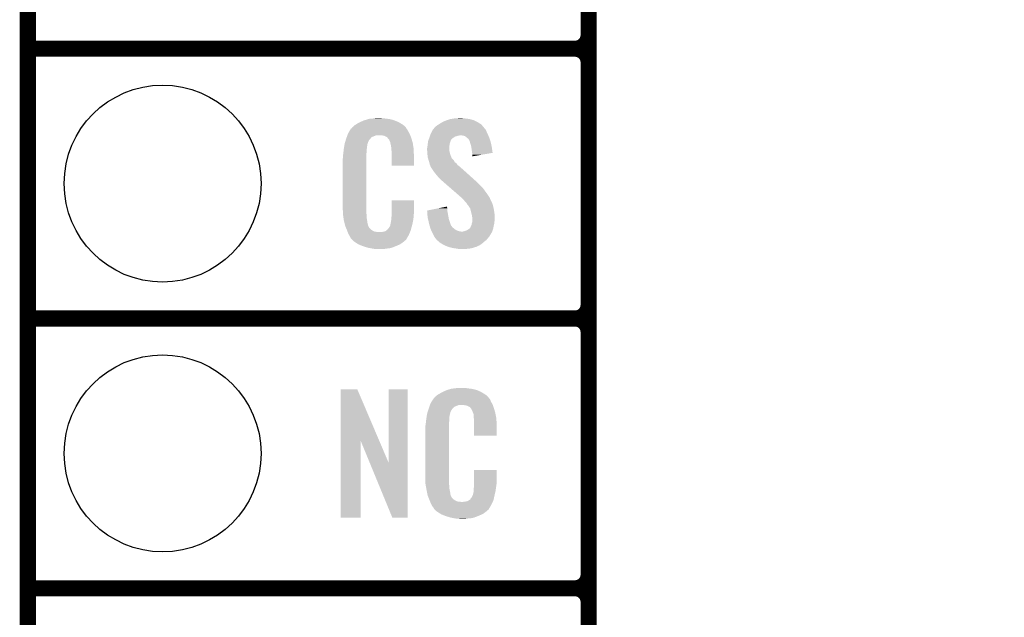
# Model space of a CAD drawing. Extents: x -1.3 to 24.2, y -3.9 to 39.2.
# Tile 5 of 26: x -1.3 to 7.9, y 8.6 to 14.2. Entities that reach past the tile are written whole.
import ezdxf

# ---------------------------------------------------------------- set-up
doc = ezdxf.new("R2010")
doc.units = 0
doc.layers.get('0').update_dxf_attribs({"linetype": 'CONTINUOUS'})
for name, color, linetype in [('ECC608_TRUST_CLICK_V100_GKO', 5, 'CONTINUOUS'), ('ECC608_TRUST_CLICK_V100_GTO', 14, 'CONTINUOUS'), ('ECC608_TRUST_CLICK_V100_GTS', 12, 'CONTINUOUS')]:
    doc.layers.add(name, color=color, linetype=linetype)

# ---------------------------------------------------------------- blocks, each defined once
blk = doc.blocks.new('ROUND_35')
blk.add_circle((0, 0), 0.9271)

msp = doc.modelspace()

# ---------------------------------------------------------------- linework, layer by layer
at = {"layer": 'ECC608_TRUST_CLICK_V100_GKO', "const_width": 0.1524}
msp.add_lwpolyline([(-1.27, -3.81), (-1.27, 36.83)], dxfattribs=at)
at = {"layer": 'ECC608_TRUST_CLICK_V100_GTO', "const_width": 0.1524}
for points in [[(4.0132, -0.5588), (4.0132, 18.3388)], [(4.0132, 14.097), (4.0132, 16.383)], [(-1.27, 13.97), (3.8862, 13.97)], [(-1.27, 13.97), (3.8862, 13.97)], [(4.0132, 11.557), (4.0132, 13.843)], [(-1.27, 11.43), (3.8862, 11.43)], [(-1.27, 11.43), (3.8862, 11.43)], [(4.0132, 9.017), (4.0132, 11.303)], [(-1.27, 8.89), (3.8862, 8.89)], [(-1.27, 8.89), (3.8862, 8.89)], [(4.0132, 6.477), (4.0132, 8.763)]]:
    msp.add_lwpolyline(points, dxfattribs=at)
at = {"layer": 'ECC608_TRUST_CLICK_V100_GTO'}
for points, const_width in [([(7.49554, 17.24914, 0.1968855), (11.30642, 11.314416)], 0.2032), ([(3.8862, 13.97, 0.4142136), (4.0132, 14.097)], 0.1524), ([(4.0132, 13.843, 0.4142136), (3.8862, 13.97)], 0.1524), ([(4.0132, 13.843, 0.4142136), (3.8862, 13.97)], 0.1524), ([(3.8862, 11.43, 0.4142136), (4.0132, 11.557)], 0.1524), ([(4.0132, 11.303, 0.4142136), (3.8862, 11.43)], 0.1524), ([(4.0132, 11.303, 0.4142136), (3.8862, 11.43)], 0.1524), ([(3.8862, 8.89, 0.4142136), (4.0132, 9.017)], 0.1524), ([(4.0132, 8.763, 0.4142136), (3.8862, 8.89)], 0.1524), ([(4.0132, 8.763, 0.4142136), (3.8862, 8.89)], 0.1524)]:
    msp.add_lwpolyline(points, format="xyb", dxfattribs=dict(at, const_width=const_width))
for points in [[(1.820458, 13.256262), (1.836422, 13.26642), (2.2606, 13.256262), (2.24367, 13.26642)], [(1.836422, 13.26642), (1.86182, 13.27912), (2.24367, 13.26642), (2.2225, 13.27912)], [(1.86182, 13.27912), (1.87198, 13.2842), (2.2225, 13.27912), (2.210164, 13.2842)], [(1.87198, 13.2842), (1.89484, 13.294362), (2.210164, 13.2842), (2.185486, 13.294362)], [(1.89484, 13.294362), (1.9033, 13.2969), (2.185486, 13.294362), (2.179322, 13.2969)], [(1.9033, 13.2969), (1.937172, 13.30706), (2.179322, 13.2969), (2.141222, 13.30706)], [(1.937172, 13.30706), (1.945642, 13.3096), (2.141222, 13.30706), (2.120902, 13.3096)], [(1.945642, 13.3096), (1.97612, 13.31214), (2.120902, 13.3096), (2.10058, 13.31214)], [(1.97612, 13.31214), (1.99136, 13.31468), (2.10058, 13.31214), (2.085342, 13.31468)], [(1.99136, 13.31468), (2.006602, 13.31722), (2.070102, 13.31468), (2.057402, 13.31722)], [(2.61112, 13.26388), (2.636522, 13.27912), (2.991484, 13.26388), (2.966718, 13.27912)], [(2.636522, 13.27912), (2.669542, 13.294362), (2.966718, 13.27912), (2.936236, 13.294362)], [(2.669542, 13.294362), (2.677664, 13.2969), (2.936236, 13.294362), (2.93116, 13.2969)], [(2.677664, 13.2969), (2.71018, 13.30706), (2.93116, 13.2969), (2.895602, 13.30706)], [(2.71018, 13.30706), (2.74066, 13.31214), (2.895602, 13.30706), (2.86004, 13.31214)], [(2.74066, 13.31214), (2.755902, 13.31468), (2.86004, 13.31214), (2.834638, 13.31468)], [(2.755902, 13.31468), (2.8067, 13.31722), (2.834638, 13.31468), (2.821942, 13.31722)], [(1.742838, 13.159738), (1.74752, 13.172442), (2.33172, 13.159738), (2.324792, 13.172442)], [(1.74752, 13.172442), (1.756484, 13.18768), (2.324792, 13.172442), (2.31648, 13.18768)], [(1.756484, 13.18768), (1.769934, 13.21054), (2.31648, 13.18768), (2.303782, 13.21054)], [(1.769934, 13.21054), (1.772926, 13.215622), (2.303782, 13.21054), (2.299972, 13.215622)], [(1.772926, 13.215622), (1.778002, 13.218164), (2.299972, 13.215622), (2.298064, 13.218164)], [(1.778002, 13.218164), (1.78003, 13.2207), (2.298064, 13.218164), (2.296162, 13.2207)], [(1.78003, 13.2207), (1.78409, 13.225776), (2.296162, 13.2207), (2.293622, 13.225776)], [(1.78409, 13.225776), (1.78816, 13.230862), (2.293622, 13.225776), (2.289264, 13.230862)], [(1.78816, 13.230862), (1.802674, 13.24356), (2.289264, 13.230862), (2.278382, 13.24356)], [(1.802674, 13.24356), (1.808482, 13.24864), (2.278382, 13.24356), (2.271272, 13.24864)], [(1.808482, 13.24864), (1.820458, 13.256262), (2.271272, 13.24864), (2.2606, 13.256262)], [(2.524578, 13.16482), (2.5273, 13.172442), (3.06324, 13.16482), (3.059776, 13.172442)], [(2.5273, 13.172442), (2.538136, 13.19276), (3.059776, 13.172442), (3.05054, 13.19276)], [(2.538136, 13.19276), (2.547622, 13.21054), (3.05054, 13.19276), (3.04165, 13.21054)], [(2.547622, 13.21054), (2.549946, 13.213076), (3.04165, 13.21054), (3.040382, 13.213076)], [(2.549946, 13.213076), (2.559262, 13.22324), (3.040382, 13.213076), (3.030222, 13.22324)], [(2.559262, 13.22324), (2.563916, 13.228316), (3.030222, 13.22324), (3.027682, 13.228316)], [(2.563916, 13.228316), (2.575564, 13.241022), (3.027682, 13.228316), (3.016036, 13.241022)], [(2.575564, 13.241022), (2.58064, 13.243562), (3.016036, 13.241022), (3.013708, 13.243562)], [(2.58064, 13.243562), (2.5908, 13.25118), (3.013708, 13.243562), (3.006726, 13.25118)], [(2.5908, 13.25118), (2.602988, 13.258798), (3.006726, 13.25118), (2.999742, 13.258798)], [(2.602988, 13.258798), (2.61112, 13.26388), (2.999742, 13.258798), (2.991484, 13.26388)], [(1.7145, 13.073382), (1.719832, 13.091158), (1.93063, 13.073382), (1.935478, 13.091158)], [(1.719832, 13.091158), (1.726688, 13.114018), (1.935478, 13.091158), (1.948178, 13.114018)], [(1.726688, 13.114018), (1.729738, 13.12418), (1.948178, 13.114018), (1.958338, 13.12418)], [(1.729738, 13.12418), (1.731608, 13.129256), (1.958338, 13.12418), (1.960878, 13.129256)], [(1.731608, 13.129256), (1.735352, 13.139418), (1.960878, 13.129256), (1.97358, 13.139418)], [(1.735352, 13.139418), (1.740966, 13.154658), (1.97358, 13.139418), (2.011676, 13.154658)], [(1.740966, 13.154658), (1.740968, 13.15466), (2.011676, 13.154658), (2.059938, 13.15466)], [(1.740968, 13.15466), (1.742838, 13.159738), (2.333534, 13.15466), (2.33172, 13.159738)], [(2.07772, 13.15212), (2.059938, 13.15466), (2.334442, 13.15212), (2.333534, 13.15466)], [(2.090418, 13.14958), (2.07772, 13.15212), (2.335348, 13.14958), (2.334442, 13.15212)], [(2.115814, 13.136882), (2.090418, 13.14958), (2.339884, 13.136882), (2.335348, 13.14958)], [(2.118358, 13.131804), (2.115814, 13.136882), (2.341696, 13.131804), (2.339884, 13.136882)], [(2.124894, 13.12418), (2.118358, 13.131804), (2.344418, 13.12418), (2.341696, 13.131804)], [(2.133598, 13.114022), (2.124894, 13.12418), (2.347406, 13.114022), (2.344418, 13.12418)], [(2.143758, 13.091162), (2.133598, 13.114022), (2.354132, 13.091162), (2.347406, 13.114022)], [(2.145794, 13.080998), (2.143758, 13.091162), (2.35712, 13.080998), (2.354132, 13.091162)], [(2.1463, 13.078462), (2.145794, 13.080998), (2.357502, 13.078462), (2.35712, 13.080998)], [(2.148838, 13.073384), (2.1463, 13.078462), (2.358264, 13.073384), (2.357502, 13.078462)], [(2.497992, 13.07592), (2.500338, 13.091162), (2.7051, 13.07592), (2.71018, 13.091162)], [(2.500338, 13.091162), (2.5019, 13.101318), (2.71018, 13.091162), (2.712718, 13.101318)], [(2.5019, 13.101318), (2.501902, 13.101322), (2.712718, 13.101318), (2.71272, 13.101322)], [(2.501902, 13.101322), (2.505528, 13.111478), (2.71272, 13.101322), (2.7178, 13.111478)], [(2.505528, 13.111478), (2.508248, 13.119096), (2.7178, 13.111478), (2.72288, 13.119096)], [(2.508248, 13.119096), (2.509154, 13.121634), (2.72288, 13.119096), (2.727946, 13.121634)], [(2.509154, 13.121634), (2.51006, 13.124168), (2.727946, 13.121634), (2.72796, 13.124168)], [(2.51006, 13.124168), (2.512784, 13.131798), (2.72796, 13.124168), (2.740658, 13.131798)], [(2.512784, 13.131798), (2.516412, 13.141958), (2.740658, 13.131798), (2.753358, 13.141958)], [(2.516412, 13.141958), (2.519134, 13.14958), (2.753358, 13.141958), (2.77876, 13.14958)], [(2.519134, 13.14958), (2.520042, 13.15212), (2.77876, 13.14958), (2.79146, 13.15212)], [(2.520042, 13.15212), (2.520948, 13.15466), (2.79146, 13.15212), (2.801618, 13.15466)], [(2.520948, 13.15466), (2.524578, 13.16482), (3.067596, 13.15466), (3.06324, 13.16482)], [(2.829558, 13.15212), (2.806698, 13.15466), (3.068684, 13.15212), (3.067596, 13.15466)], [(2.84734, 13.147042), (2.829558, 13.15212), (3.07086, 13.147042), (3.068684, 13.15212)], [(2.86258, 13.13688), (2.84734, 13.147042), (3.075216, 13.13688), (3.07086, 13.147042)], [(2.870202, 13.12926), (2.86258, 13.13688), (3.07848, 13.12926), (3.075216, 13.13688)], [(2.87274, 13.126722), (2.870202, 13.12926), (3.079326, 13.126722), (3.07848, 13.12926)], [(2.882896, 13.1191), (2.87274, 13.126722), (3.081868, 13.1191), (3.079326, 13.126722)], [(2.887978, 13.108944), (2.882896, 13.1191), (3.085252, 13.108944), (3.081868, 13.1191)], [(2.893054, 13.103866), (2.887978, 13.108944), (3.086946, 13.103866), (3.085252, 13.108944)], [(2.89306, 13.101322), (2.893054, 13.103866), (3.087794, 13.101322), (3.086946, 13.103866)], [(2.895602, 13.091158), (2.89306, 13.101322), (3.09118, 13.091158), (3.087794, 13.101322)], [(2.898142, 13.081), (2.895602, 13.091158), (3.09332, 13.081), (3.09118, 13.091158)], [(2.905758, 13.058142), (2.898142, 13.081), (3.098132, 13.058142), (3.09332, 13.081)], [(1.702082, 12.981938), (1.70434, 13.00226), (1.92024, 12.981938), (1.92278, 13.00226)], [(1.70434, 13.00226), (1.706596, 13.022578), (1.92278, 13.00226), (1.92278, 13.022578)], [(1.706596, 13.022578), (1.70688, 13.02512), (1.92278, 13.022578), (1.923288, 13.02512)], [(1.70688, 13.02512), (1.708482, 13.035278), (1.923288, 13.02512), (1.92532, 13.035278)], [(1.708482, 13.035278), (1.710488, 13.047978), (1.92532, 13.035278), (1.92532, 13.047978)], [(1.710488, 13.047978), (1.712092, 13.058138), (1.92532, 13.047978), (1.92786, 13.058138)], [(1.712092, 13.058138), (1.712894, 13.063218), (1.92786, 13.058138), (1.92786, 13.063218)], [(1.712894, 13.063218), (1.7145, 13.073382), (1.92786, 13.063218), (1.93063, 13.073382)], [(2.14884, 13.070842), (2.148838, 13.073384), (2.358644, 13.070842), (2.358264, 13.073384)], [(2.15138, 13.058138), (2.14884, 13.070842), (2.36055, 13.058138), (2.358644, 13.070842)], [(2.15392, 13.04036), (2.15138, 13.058138), (2.363216, 13.04036), (2.36055, 13.058138)], [(2.154702, 13.030198), (2.15392, 13.04036), (2.36474, 13.030198), (2.363216, 13.04036)], [(2.15646, 13.00734), (2.154702, 13.030198), (2.365694, 13.00734), (2.36474, 13.030198)], [(2.15646, 12.96924), (2.15646, 13.00734), (2.36728, 12.96924), (2.365694, 13.00734)], [(2.49174, 13.032742), (2.493644, 13.040358), (2.70002, 13.032742), (2.70002, 13.040358)], [(2.49174, 13.030198), (2.49174, 13.032742), (2.70002, 13.030198), (2.70002, 13.032742)], [(2.49174, 13.020038), (2.49174, 13.030198), (2.70256, 13.020038), (2.70002, 13.030198)], [(2.49283, 13.004798), (2.49174, 13.020038), (2.70256, 13.004798), (2.70256, 13.020038)], [(2.49428, 12.98448), (2.49283, 13.004798), (2.707642, 12.98448), (2.70256, 13.004798)], [(2.493644, 13.040358), (2.49428, 13.042902), (2.70002, 13.040358), (2.700336, 13.042902)], [(2.49428, 13.042902), (2.496056, 13.06068), (2.700336, 13.042902), (2.70256, 13.06068)], [(2.496056, 13.06068), (2.49682, 13.0683), (2.70256, 13.06068), (2.70383, 13.0683)], [(2.49682, 13.0683), (2.497992, 13.07592), (2.70383, 13.0683), (2.7051, 13.07592)], [(2.908166, 13.0429), (2.905758, 13.058142), (3.10134, 13.0429), (3.098132, 13.058142)], [(2.91338, 13.00988), (2.908166, 13.0429), (3.106046, 13.00988), (3.10134, 13.0429)], [(2.91592, 12.98956), (2.91338, 13.00988), (3.10894, 12.98956), (3.106046, 13.00988)], [(2.915922, 12.989556), (2.91592, 12.98956), (3.10894, 12.989556), (3.10894, 12.98956)], [(2.91846, 12.97178), (2.915922, 12.989556), (3.006302, 12.97178), (3.10894, 12.989556)], [(1.69672, 12.931142), (1.69926, 12.943842), (1.92024, 12.931142), (1.92024, 12.943842)], [(1.69672, 12.48156), (1.69672, 12.931142), (1.92024, 12.48156), (1.92024, 12.931142)], [(1.69926, 12.96162), (1.7018, 12.9794), (1.92024, 12.96162), (1.92024, 12.9794)], [(1.69926, 12.943842), (1.69926, 12.96162), (1.92024, 12.943842), (1.92024, 12.96162)], [(1.7018, 12.9794), (1.702082, 12.981938), (1.92024, 12.9794), (1.92024, 12.981938)], [(2.15646, 12.867662), (2.15646, 12.96924), (2.367258, 12.867662), (2.36728, 12.96924)], [(2.495062, 12.974318), (2.49428, 12.98448), (2.710182, 12.974318), (2.707642, 12.98448)], [(2.49682, 12.951462), (2.495062, 12.974318), (2.718976, 12.951462), (2.710182, 12.974318)], [(2.499592, 12.9413), (2.49682, 12.951462), (2.722884, 12.9413), (2.718976, 12.951462)], [(2.500286, 12.938756), (2.499592, 12.9413), (2.725422, 12.938756), (2.722884, 12.9413)], [(2.501672, 12.93368), (2.500286, 12.938756), (2.727962, 12.93368), (2.725422, 12.938756)], [(2.504442, 12.92352), (2.501672, 12.93368), (2.73812, 12.92352), (2.727962, 12.93368)], [(2.506138, 12.918436), (2.504442, 12.92352), (2.743202, 12.918436), (2.73812, 12.92352)], [(2.511214, 12.9032), (2.506138, 12.918436), (2.750824, 12.9032), (2.743202, 12.918436)], [(2.51206, 12.900658), (2.511214, 12.9032), (2.754636, 12.900658), (2.750824, 12.9032)], [(2.513966, 12.893038), (2.51206, 12.900658), (2.766062, 12.893038), (2.754636, 12.900658)], [(2.51714, 12.880342), (2.513966, 12.893038), (2.775132, 12.880342), (2.766062, 12.893038)], [(2.91846, 12.956566), (2.91846, 12.97178), (2.91846, 12.956566), (3.006302, 12.97178)], [(2.367258, 12.86764), (2.15646, 12.867662), (2.367258, 12.86764), (2.367258, 12.867662)], [(2.519174, 12.875258), (2.51714, 12.880342), (2.778762, 12.875258), (2.775132, 12.880342)], [(2.522218, 12.867642), (2.519174, 12.875258), (2.788918, 12.867642), (2.778762, 12.875258)], [(2.524126, 12.86002), (2.522218, 12.867642), (2.79908, 12.86002), (2.788918, 12.867642)], [(2.524758, 12.857486), (2.524126, 12.86002), (2.801902, 12.857486), (2.79908, 12.86002)], [(2.527298, 12.854942), (2.524758, 12.857486), (2.804734, 12.854942), (2.801902, 12.857486)], [(2.55778, 12.80922), (2.527298, 12.854942), (2.855632, 12.80922), (2.804734, 12.854942)], [(2.5781, 12.78382), (2.55778, 12.80922), (2.883908, 12.78382), (2.855632, 12.80922)], [(2.59334, 12.76604), (2.5781, 12.78382), (2.903702, 12.76604), (2.883908, 12.78382)], [(2.63398, 12.725398), (2.59334, 12.76604), (2.948944, 12.725398), (2.903702, 12.76604)], [(2.636914, 12.722856), (2.63398, 12.725398), (2.95402, 12.722856), (2.948944, 12.725398)], [(2.648632, 12.7127), (2.636914, 12.722856), (2.961642, 12.7127), (2.95402, 12.722856)], [(2.666218, 12.69746), (2.648632, 12.7127), (2.97688, 12.69746), (2.961642, 12.7127)], [(2.686734, 12.67968), (2.666218, 12.69746), (2.9972, 12.67968), (2.97688, 12.69746)], [(2.716042, 12.65428), (2.686734, 12.67968), (3.02006, 12.65428), (2.9972, 12.67968)], [(2.78052, 12.5984), (2.716042, 12.65428), (3.0607, 12.5984), (3.02006, 12.65428)], [(2.156464, 12.418058), (2.15648, 12.542498), (2.36728, 12.418058), (2.36728, 12.542498)], [(2.15648, 12.542498), (2.156482, 12.54252), (2.36728, 12.542498), (2.156482, 12.54252)], [(2.78638, 12.59332), (2.78052, 12.5984), (3.064088, 12.59332), (3.0607, 12.5984)], [(2.814958, 12.567918), (2.78638, 12.59332), (3.08102, 12.567918), (3.064088, 12.59332)], [(2.820674, 12.562838), (2.814958, 12.567918), (3.08356, 12.562838), (3.08102, 12.567918)], [(2.829244, 12.55522), (2.820674, 12.562838), (3.0861, 12.55522), (3.08356, 12.562838)], [(2.8321, 12.55268), (2.829244, 12.55522), (3.087372, 12.55268), (3.0861, 12.55522)], [(2.84734, 12.532362), (2.8321, 12.55268), (3.09753, 12.532362), (3.087372, 12.55268)], [(2.862578, 12.51712), (2.84734, 12.532362), (3.105152, 12.51712), (3.09753, 12.532362)], [(1.699072, 12.41806), (1.69672, 12.48156), (1.92024, 12.41806), (1.92024, 12.48156)], [(2.49176, 12.446004), (2.592044, 12.466318), (2.68224, 12.446004), (2.68224, 12.466318)], [(2.491964, 12.443458), (2.49176, 12.446004), (2.68224, 12.443458), (2.68224, 12.446004)], [(2.493988, 12.41806), (2.491964, 12.443458), (2.68732, 12.41806), (2.68224, 12.443458)], [(2.592044, 12.466318), (2.65474, 12.479018), (2.68224, 12.466318), (2.6797, 12.479018)], [(2.65474, 12.479018), (2.6797, 12.484074), (2.6797, 12.479018), (2.6797, 12.484074)], [(2.86385, 12.514578), (2.862578, 12.51712), (3.106422, 12.514578), (3.105152, 12.51712)], [(2.870198, 12.501886), (2.86385, 12.514578), (3.109884, 12.501886), (3.106422, 12.514578)], [(2.880356, 12.494262), (2.870198, 12.501886), (3.111962, 12.494262), (3.109884, 12.501886)], [(2.8829, 12.486644), (2.880356, 12.494262), (3.11404, 12.486644), (3.111962, 12.494262)], [(2.882904, 12.48664), (2.8829, 12.486644), (3.11404, 12.48664), (3.11404, 12.486644)], [(2.885438, 12.484102), (2.882904, 12.48664), (3.114626, 12.484102), (3.11404, 12.48664)], [(2.898138, 12.466324), (2.885438, 12.484102), (3.11873, 12.466324), (3.114626, 12.484102)], [(2.900962, 12.45362), (2.898138, 12.466324), (3.12166, 12.45362), (3.11873, 12.466324)], [(2.90322, 12.44346), (2.900962, 12.45362), (3.123016, 12.44346), (3.12166, 12.45362)], [(2.910206, 12.41552), (2.90322, 12.44346), (3.12674, 12.41552), (3.123016, 12.44346)], [(1.69926, 12.41298), (1.699072, 12.41806), (1.920966, 12.41298), (1.92024, 12.41806)], [(1.700918, 12.400278), (1.69926, 12.41298), (1.92278, 12.400278), (1.920966, 12.41298)], [(1.7039, 12.377418), (1.700918, 12.400278), (1.92278, 12.377418), (1.92278, 12.400278)], [(1.70688, 12.354562), (1.7039, 12.377418), (1.92639, 12.354562), (1.92278, 12.377418)], [(1.713232, 12.32916), (1.70688, 12.354562), (1.9304, 12.32916), (1.92639, 12.354562)], [(2.148842, 12.331704), (2.15138, 12.336784), (2.356074, 12.331704), (2.357268, 12.336784)], [(2.15138, 12.344402), (2.151888, 12.346942), (2.359062, 12.344402), (2.35966, 12.346942)], [(2.15138, 12.336784), (2.15138, 12.344402), (2.357268, 12.336784), (2.359062, 12.344402)], [(2.151888, 12.346942), (2.15392, 12.357102), (2.35966, 12.346942), (2.361014, 12.357102)], [(2.15392, 12.3698), (2.155824, 12.38504), (2.362706, 12.3698), (2.36474, 12.38504)], [(2.15392, 12.357102), (2.15392, 12.3698), (2.361014, 12.357102), (2.362706, 12.3698)], [(2.155824, 12.38504), (2.15646, 12.390122), (2.36474, 12.38504), (2.36474, 12.390122)], [(2.15646, 12.402818), (2.156464, 12.418058), (2.36474, 12.402818), (2.36728, 12.418058)], [(2.15646, 12.390122), (2.15646, 12.402818), (2.36474, 12.390122), (2.36474, 12.402818)], [(2.49682, 12.382502), (2.493988, 12.41806), (2.693788, 12.382502), (2.68732, 12.41806)], [(2.50144, 12.36218), (2.49682, 12.382502), (2.697482, 12.36218), (2.693788, 12.382502)], [(2.50779, 12.33424), (2.50144, 12.36218), (2.70764, 12.33424), (2.697482, 12.36218)], [(2.91338, 12.40282), (2.910206, 12.41552), (3.127534, 12.40282), (3.12674, 12.41552)], [(2.918038, 12.374882), (2.91338, 12.40282), (3.12928, 12.374882), (3.127534, 12.40282)], [(2.913382, 12.326622), (2.91846, 12.341864), (3.124516, 12.326622), (3.126422, 12.341864)], [(2.91846, 12.372342), (2.918038, 12.374882), (3.12928, 12.372342), (3.12928, 12.374882)], [(2.91846, 12.36218), (2.91846, 12.372342), (3.12928, 12.36218), (3.12928, 12.372342)], [(2.91846, 12.3444), (2.91846, 12.36218), (3.12674, 12.3444), (3.12928, 12.36218)], [(2.91846, 12.341864), (2.91846, 12.3444), (3.126422, 12.341864), (3.12674, 12.3444)], [(1.718946, 12.306298), (1.713232, 12.32916), (1.93548, 12.306298), (1.9304, 12.32916)], [(1.71958, 12.303762), (1.718946, 12.306298), (1.93675, 12.303762), (1.93548, 12.306298)], [(1.726902, 12.28598), (1.71958, 12.303762), (1.945642, 12.28598), (1.93675, 12.303762)], [(1.72795, 12.283436), (1.726902, 12.28598), (1.948182, 12.283436), (1.945642, 12.28598)], [(1.73004, 12.27836), (1.72795, 12.283436), (1.950724, 12.27836), (1.948182, 12.283436)], [(1.732132, 12.273278), (1.73004, 12.27836), (1.958342, 12.273278), (1.950724, 12.27836)], [(1.73527, 12.26566), (1.732132, 12.273278), (1.96596, 12.26566), (1.958342, 12.273278)], [(1.73736, 12.26058), (1.73527, 12.26566), (1.973582, 12.26058), (1.96596, 12.26566)], [(1.739314, 12.2555), (1.73736, 12.26058), (1.981202, 12.2555), (1.973582, 12.26058)], [(1.742246, 12.24788), (1.739314, 12.2555), (1.996444, 12.24788), (1.981202, 12.2555)], [(1.7442, 12.2428), (1.742246, 12.24788), (2.042162, 12.2428), (1.996444, 12.24788)], [(2.052322, 12.242802), (2.059944, 12.24534), (2.330526, 12.242802), (2.33157, 12.24534)], [(2.070102, 12.24534), (2.095502, 12.25042), (2.33157, 12.24534), (2.333662, 12.25042)], [(2.095502, 12.25042), (2.108194, 12.258038), (2.333662, 12.25042), (2.3368, 12.258038)], [(2.108194, 12.258038), (2.108202, 12.258042), (2.3368, 12.258038), (2.3368, 12.258042)], [(2.108202, 12.258042), (2.115826, 12.26566), (2.3368, 12.258042), (2.338916, 12.26566)], [(2.115826, 12.26566), (2.118366, 12.265674), (2.338916, 12.26566), (2.33892, 12.265674)], [(2.118366, 12.265674), (2.120902, 12.27074), (2.33892, 12.265674), (2.340328, 12.27074)], [(2.120902, 12.27074), (2.131062, 12.280902), (2.340328, 12.27074), (2.34315, 12.280902)], [(2.131062, 12.280902), (2.14376, 12.30376), (2.34315, 12.280902), (2.3495, 12.30376)], [(2.14376, 12.30376), (2.143762, 12.303762), (2.3495, 12.30376), (2.3495, 12.303762)], [(2.143762, 12.303762), (2.14884, 12.329162), (2.3495, 12.303762), (2.355476, 12.329162)], [(2.14884, 12.329162), (2.148842, 12.331704), (2.355476, 12.329162), (2.356074, 12.331704)], [(2.50952, 12.32662), (2.50779, 12.33424), (2.709928, 12.32662), (2.70764, 12.33424)], [(2.5142, 12.308838), (2.50952, 12.32662), (2.715264, 12.308838), (2.709928, 12.32662)], [(2.514868, 12.3063), (2.5142, 12.308838), (2.7178, 12.3063), (2.715264, 12.308838)], [(2.516872, 12.29868), (2.514868, 12.3063), (2.72288, 12.29868), (2.7178, 12.3063)], [(2.519546, 12.288518), (2.516872, 12.29868), (2.730502, 12.288518), (2.72288, 12.29868)], [(2.522218, 12.27836), (2.519546, 12.288518), (2.7432, 12.27836), (2.730502, 12.288518)], [(2.526962, 12.268198), (2.522218, 12.27836), (2.755902, 12.268198), (2.7432, 12.27836)], [(2.531702, 12.25804), (2.526962, 12.268198), (2.773682, 12.25804), (2.755902, 12.268198)], [(2.53526, 12.25042), (2.531702, 12.25804), (2.796542, 12.25042), (2.773682, 12.25804)], [(2.536444, 12.24788), (2.53526, 12.25042), (2.819402, 12.24788), (2.796542, 12.25042)], [(2.537632, 12.245338), (2.536444, 12.24788), (3.10388, 12.245338), (3.104726, 12.24788)], [(2.54, 12.24026), (2.537632, 12.245338), (3.100832, 12.24026), (3.10388, 12.245338)], [(2.819402, 12.24788), (2.827022, 12.247882), (3.104726, 12.24788), (3.104726, 12.247882)], [(2.827022, 12.247882), (2.834642, 12.25042), (3.104726, 12.247882), (3.105572, 12.25042)], [(2.834642, 12.25042), (2.847342, 12.252962), (3.105572, 12.25042), (3.10642, 12.252962)], [(2.847342, 12.252962), (2.8702, 12.26312), (3.10642, 12.252962), (3.109804, 12.26312)], [(2.8702, 12.26312), (2.8829, 12.27074), (3.109804, 12.26312), (3.112344, 12.27074)], [(2.8829, 12.27074), (2.88967, 12.27582), (3.112344, 12.27074), (3.114038, 12.27582)], [(2.88967, 12.27582), (2.89306, 12.278362), (3.114038, 12.27582), (3.114546, 12.278362)], [(2.89306, 12.278362), (2.89814, 12.283444), (3.114546, 12.278362), (3.115562, 12.283444)], [(2.89814, 12.283444), (2.90068, 12.29106), (3.115562, 12.283444), (3.117086, 12.29106)], [(2.90068, 12.29106), (2.905758, 12.30122), (3.117086, 12.29106), (3.11912, 12.30122)], [(2.905758, 12.30122), (2.91084, 12.311382), (3.11912, 12.30122), (3.121378, 12.311382)], [(2.91084, 12.311382), (2.912958, 12.324082), (3.121378, 12.311382), (3.1242, 12.324082)], [(2.912958, 12.324082), (2.913382, 12.326622), (3.1242, 12.324082), (3.124516, 12.326622)], [(1.75006, 12.22756), (1.7442, 12.2428), (2.324248, 12.22756), (2.330524, 12.2428)], [(1.757118, 12.21486), (1.75006, 12.22756), (2.31902, 12.21486), (2.324248, 12.22756)], [(1.762762, 12.204698), (1.757118, 12.21486), (2.312922, 12.204698), (2.31902, 12.21486)], [(1.767838, 12.197084), (1.762762, 12.204698), (2.308354, 12.197084), (2.312922, 12.204698)], [(1.77038, 12.189464), (1.767838, 12.197084), (2.303782, 12.189464), (2.308354, 12.197084)], [(1.772914, 12.186926), (1.77038, 12.189464), (2.302258, 12.186926), (2.303782, 12.189464)], [(1.77292, 12.184386), (1.772914, 12.186926), (2.300734, 12.184386), (2.302258, 12.186926)], [(1.780544, 12.17676), (1.77292, 12.184386), (2.29616, 12.17676), (2.300734, 12.184386)], [(1.785624, 12.171678), (1.780544, 12.17676), (2.293616, 12.171678), (2.29616, 12.17676)], [(1.7907, 12.166598), (1.785624, 12.171678), (2.287266, 12.166598), (2.293616, 12.171678)], [(1.796626, 12.16152), (1.7907, 12.166598), (2.28092, 12.16152), (2.287266, 12.166598)], [(1.808478, 12.15136), (1.796626, 12.16152), (2.269068, 12.15136), (2.28092, 12.16152)], [(1.816608, 12.14628), (1.808478, 12.15136), (2.263142, 12.14628), (2.269068, 12.15136)], [(2.042162, 12.2428), (2.052322, 12.242802), (2.330524, 12.2428), (2.330526, 12.242802)], [(2.550162, 12.219938), (2.54, 12.24026), (3.088638, 12.219938), (3.100832, 12.24026)], [(2.551432, 12.217396), (2.550162, 12.219938), (3.0861, 12.217396), (3.088638, 12.219938)], [(2.55524, 12.20978), (2.551432, 12.217396), (3.083558, 12.20978), (3.0861, 12.217396)], [(2.555242, 12.209778), (2.55524, 12.20978), (3.083558, 12.209778), (3.083558, 12.20978)], [(2.562296, 12.19708), (2.555242, 12.209778), (3.0734, 12.19708), (3.083558, 12.209778)], [(2.567938, 12.186922), (2.562296, 12.19708), (3.064934, 12.186922), (3.0734, 12.19708)], [(2.578098, 12.17676), (2.567938, 12.186922), (3.056466, 12.17676), (3.064934, 12.186922)], [(2.580638, 12.171684), (2.578098, 12.17676), (3.052236, 12.171684), (3.056466, 12.17676)], [(2.586572, 12.166598), (2.580638, 12.171684), (3.047998, 12.166598), (3.052236, 12.171684)], [(2.604348, 12.15136), (2.586572, 12.166598), (3.02768, 12.15136), (3.047998, 12.166598)], [(2.6162, 12.1412), (2.604348, 12.15136), (3.016068, 12.1412), (3.02768, 12.15136)], [(1.84506, 12.1285), (1.816608, 12.14628), (2.23774, 12.1285), (2.263142, 12.14628)], [(1.84912, 12.125962), (1.84506, 12.1285), (2.231818, 12.125962), (2.23774, 12.1285)], [(1.881776, 12.11326), (1.84912, 12.125962), (2.20218, 12.11326), (2.231818, 12.125962)], [(1.89484, 12.108178), (1.881776, 12.11326), (2.18911, 12.108178), (2.20218, 12.11326)], [(1.938018, 12.09548), (1.89484, 12.108178), (2.156458, 12.09548), (2.18911, 12.108178)], [(1.965114, 12.0904), (1.938018, 12.09548), (2.133598, 12.0904), (2.156458, 12.09548)], [(1.97866, 12.08786), (1.965114, 12.0904), (2.10566, 12.08786), (2.133598, 12.0904)], [(1.993898, 12.08532), (1.97866, 12.08786), (2.090418, 12.08532), (2.10566, 12.08786)], [(2.021838, 12.08278), (2.011678, 12.08532), (2.075178, 12.08278), (2.090418, 12.08532)], [(2.629536, 12.13358), (2.6162, 12.1412), (3.00736, 12.13358), (3.016068, 12.1412)], [(2.651758, 12.12088), (2.629536, 12.13358), (2.98831, 12.12088), (3.00736, 12.13358)], [(2.657934, 12.118338), (2.651758, 12.12088), (2.984498, 12.118338), (2.98831, 12.12088)], [(2.664102, 12.115798), (2.657934, 12.118338), (2.981954, 12.115798), (2.984498, 12.118338)], [(2.670266, 12.11326), (2.664102, 12.115798), (2.971798, 12.11326), (2.981954, 12.115798)], [(2.68878, 12.105638), (2.670266, 12.11326), (2.959098, 12.105638), (2.971798, 12.11326)], [(2.694938, 12.103102), (2.68878, 12.105638), (2.948952, 12.103102), (2.959098, 12.105638)], [(2.705106, 12.10056), (2.694938, 12.103102), (2.938782, 12.10056), (2.948952, 12.103102)], [(2.73558, 12.09294), (2.705106, 12.10056), (2.915918, 12.09294), (2.938782, 12.10056)], [(2.77114, 12.08786), (2.73558, 12.09294), (2.89052, 12.08786), (2.915918, 12.09294)], [(2.786378, 12.08532), (2.77114, 12.08786), (2.86004, 12.08532), (2.89052, 12.08786)], [(2.809238, 12.082782), (2.801616, 12.08532), (2.827046, 12.082782), (2.86004, 12.08532)], [(2.827022, 12.08278), (2.809238, 12.082782), (2.827022, 12.08278), (2.827046, 12.082782)], [(1.678952, 10.276728), (1.67896, 10.764506), (2.041942, 10.276728), (1.833884, 10.764506)], [(1.67896, 10.764506), (1.678962, 10.76452), (1.833884, 10.764506), (1.678962, 10.76452)], [(2.12852, 10.073748), (2.12854, 10.764498), (2.308846, 10.073748), (2.30886, 10.764498)], [(2.12854, 10.764498), (2.128542, 10.76452), (2.30886, 10.764498), (2.128542, 10.76452)], [(2.682238, 10.7569), (2.69748, 10.76198), (2.959102, 10.7569), (2.938782, 10.76198)], [(2.69748, 10.76198), (2.714414, 10.76706), (2.938782, 10.76198), (2.91846, 10.76706)], [(2.714414, 10.76706), (2.722882, 10.7696), (2.91846, 10.76706), (2.89814, 10.7696)], [(2.722882, 10.7696), (2.75336, 10.77214), (2.89814, 10.7696), (2.87782, 10.77214)], [(2.75336, 10.77214), (2.7686, 10.77468), (2.87782, 10.77214), (2.862582, 10.77468)], [(2.7686, 10.77468), (2.783842, 10.77722), (2.847342, 10.77468), (2.834642, 10.77722)], [(2.53462, 10.64768), (2.54941, 10.670536), (3.09372, 10.64768), (3.083562, 10.670536)], [(2.54941, 10.670536), (2.552702, 10.675622), (3.083562, 10.670536), (3.07848, 10.675622)], [(2.552702, 10.675622), (2.555242, 10.678162), (3.07848, 10.675622), (3.07594, 10.678162)], [(2.555242, 10.678162), (2.557272, 10.6807), (3.07594, 10.678162), (3.073402, 10.6807)], [(2.557272, 10.6807), (2.561332, 10.685776), (3.073402, 10.6807), (3.070862, 10.685776)], [(2.561332, 10.685776), (2.5654, 10.690862), (3.070862, 10.685776), (3.066504, 10.690862)], [(2.5654, 10.690862), (2.579912, 10.70356), (3.066504, 10.690862), (3.055622, 10.70356)], [(2.579912, 10.70356), (2.585722, 10.708642), (3.055622, 10.70356), (3.048508, 10.708642)], [(2.585722, 10.708642), (2.598784, 10.716262), (3.048508, 10.708642), (3.03784, 10.716262)], [(2.598784, 10.716262), (2.6162, 10.72642), (3.03784, 10.716262), (3.02091, 10.72642)], [(2.6162, 10.72642), (2.639784, 10.73912), (3.02091, 10.72642), (2.99974, 10.73912)], [(2.639784, 10.73912), (2.64922, 10.7442), (2.99974, 10.73912), (2.98813, 10.7442)], [(2.64922, 10.7442), (2.674618, 10.75436), (2.98813, 10.7442), (2.964908, 10.75436)], [(2.674618, 10.75436), (2.682238, 10.7569), (2.964908, 10.75436), (2.959102, 10.7569)], [(2.497352, 10.551158), (2.504572, 10.574018), (2.712718, 10.551158), (2.725418, 10.574018)], [(2.504572, 10.574018), (2.50698, 10.58164), (2.725418, 10.574018), (2.73304, 10.58164)], [(2.50698, 10.58164), (2.513202, 10.599416), (2.73304, 10.58164), (2.75082, 10.599416)], [(2.513202, 10.599416), (2.518536, 10.614658), (2.75082, 10.599416), (2.788916, 10.614658)], [(2.518536, 10.61466), (2.520314, 10.619738), (3.110774, 10.61466), (3.10896, 10.619738)], [(2.518536, 10.614658), (2.518536, 10.61466), (2.788916, 10.614658), (2.837178, 10.61466)], [(2.520314, 10.619738), (2.524762, 10.632442), (3.10896, 10.619738), (3.102032, 10.632442)], [(2.524762, 10.632442), (2.53462, 10.64768), (3.102032, 10.632442), (3.09372, 10.64768)], [(2.85496, 10.61212), (2.837178, 10.61466), (3.111682, 10.61212), (3.110774, 10.61466)], [(2.867658, 10.60958), (2.85496, 10.61212), (3.112588, 10.60958), (3.111682, 10.61212)], [(2.893056, 10.596882), (2.867658, 10.60958), (3.117124, 10.596882), (3.112588, 10.60958)], [(2.898138, 10.591802), (2.893056, 10.596882), (3.118938, 10.591802), (3.117124, 10.596882)], [(2.903584, 10.58418), (2.898138, 10.591802), (3.121658, 10.58418), (3.118938, 10.591802)], [(2.910838, 10.574022), (2.903584, 10.58418), (3.124648, 10.574022), (3.121658, 10.58418)], [(2.921, 10.55116), (2.910838, 10.574022), (3.131372, 10.55116), (3.124648, 10.574022)], [(2.48158, 10.46226), (2.483836, 10.482578), (2.70002, 10.46226), (2.70002, 10.482578)], [(2.483836, 10.482578), (2.48412, 10.48512), (2.70002, 10.482578), (2.700528, 10.48512)], [(2.48412, 10.48512), (2.485722, 10.495278), (2.700528, 10.48512), (2.70256, 10.495278)], [(2.485722, 10.495278), (2.487728, 10.507978), (2.70256, 10.495278), (2.70256, 10.507978)], [(2.487728, 10.507978), (2.489332, 10.518138), (2.70256, 10.507978), (2.7051, 10.518138)], [(2.489332, 10.518138), (2.490134, 10.523218), (2.7051, 10.518138), (2.7051, 10.523218)], [(2.490134, 10.523218), (2.49174, 10.533382), (2.7051, 10.523218), (2.70787, 10.533382)], [(2.49174, 10.533382), (2.497352, 10.551158), (2.70787, 10.533382), (2.712718, 10.551158)], [(2.925064, 10.541002), (2.921, 10.55116), (3.13436, 10.541002), (3.131372, 10.55116)], [(2.92608, 10.53846), (2.925064, 10.541002), (3.13487, 10.53846), (3.13436, 10.541002)], [(2.928618, 10.533384), (2.92608, 10.53846), (3.135884, 10.533384), (3.13487, 10.53846)], [(2.92862, 10.530842), (2.928618, 10.533384), (3.136392, 10.530842), (3.135884, 10.533384)], [(2.93116, 10.518142), (2.92862, 10.530842), (3.138932, 10.518142), (3.136392, 10.530842)], [(2.93116, 10.500358), (2.93116, 10.518142), (3.14249, 10.500358), (3.138932, 10.518142)], [(2.931942, 10.490198), (2.93116, 10.500358), (3.14452, 10.490198), (3.14249, 10.500358)], [(2.9337, 10.46734), (2.931942, 10.490198), (3.145474, 10.46734), (3.14452, 10.490198)], [(2.47396, 10.391142), (2.4765, 10.403842), (2.69748, 10.391142), (2.69748, 10.403842)], [(2.47396, 9.94156), (2.47396, 10.391142), (2.69748, 9.94156), (2.69748, 10.391142)], [(2.4765, 10.42162), (2.47904, 10.4394), (2.69748, 10.42162), (2.69748, 10.4394)], [(2.4765, 10.403842), (2.4765, 10.42162), (2.69748, 10.403842), (2.69748, 10.42162)], [(2.47904, 10.4394), (2.479322, 10.441938), (2.69748, 10.4394), (2.69748, 10.441938)], [(2.479322, 10.441938), (2.48158, 10.46226), (2.69748, 10.441938), (2.70002, 10.46226)], [(2.9337, 10.42924), (2.9337, 10.46734), (3.14706, 10.42924), (3.145474, 10.46734)], [(2.9337, 10.327662), (2.9337, 10.42924), (3.147038, 10.327662), (3.14706, 10.42924)], [(3.147038, 10.32764), (2.9337, 10.327662), (3.147038, 10.32764), (3.147038, 10.327662)], [(1.67894, 9.555502), (1.678952, 10.276728), (1.866878, 9.555502), (1.8669, 10.276728)], [(1.950536, 10.073748), (1.8669, 10.276728), (2.12852, 10.073748), (2.041942, 10.276728)], [(2.164076, 9.555494), (1.950536, 10.073748), (2.308838, 9.555494), (2.308846, 10.073748)], [(2.476312, 9.87806), (2.47396, 9.94156), (2.69748, 9.87806), (2.69748, 9.94156)], [(2.933704, 9.878058), (2.93372, 10.002498), (3.14706, 9.878058), (3.14706, 10.002498)], [(2.93372, 10.002498), (2.933722, 10.00252), (3.14706, 10.002498), (2.933722, 10.00252)], [(2.4765, 9.872982), (2.476312, 9.87806), (2.698206, 9.872982), (2.69748, 9.87806)], [(2.47871, 9.860278), (2.4765, 9.872982), (2.70002, 9.860278), (2.698206, 9.872982)], [(2.482686, 9.837418), (2.47871, 9.860278), (2.70002, 9.837418), (2.70002, 9.860278)], [(2.48666, 9.81456), (2.482686, 9.837418), (2.704834, 9.81456), (2.70002, 9.837418)], [(2.93116, 9.83234), (2.932974, 9.84504), (3.140286, 9.83234), (3.14198, 9.84504)], [(2.93116, 9.806942), (2.93116, 9.83234), (3.1369, 9.806942), (3.140286, 9.83234)], [(2.932974, 9.84504), (2.9337, 9.850122), (3.14198, 9.84504), (3.142706, 9.850122)], [(2.9337, 9.86282), (2.933704, 9.878058), (3.14452, 9.86282), (3.14706, 9.878058)], [(2.9337, 9.850122), (2.9337, 9.86282), (3.142706, 9.850122), (3.14452, 9.86282)], [(2.491742, 9.78916), (2.48666, 9.81456), (2.71018, 9.78916), (2.704834, 9.81456)], [(2.496314, 9.766298), (2.491742, 9.78916), (2.712722, 9.766298), (2.71018, 9.78916)], [(2.49682, 9.763762), (2.496314, 9.766298), (2.713992, 9.763762), (2.712722, 9.766298)], [(2.504142, 9.74598), (2.49682, 9.763762), (2.722882, 9.74598), (2.713992, 9.763762)], [(2.50519, 9.743436), (2.504142, 9.74598), (2.725422, 9.743436), (2.722882, 9.74598)], [(2.50728, 9.73836), (2.50519, 9.743436), (2.727964, 9.73836), (2.725422, 9.743436)], [(2.898146, 9.730746), (2.908302, 9.740902), (3.119402, 9.730746), (3.121658, 9.740902)], [(2.908302, 9.740902), (2.921, 9.76376), (3.121658, 9.740902), (3.12674, 9.76376)], [(2.921, 9.76376), (2.921002, 9.763762), (3.12674, 9.76376), (3.12674, 9.763762)], [(2.921002, 9.763762), (2.92862, 9.789162), (3.12674, 9.763762), (3.132716, 9.789162)], [(2.92862, 9.789162), (2.928622, 9.791704), (3.132716, 9.789162), (3.133314, 9.791704)], [(2.928622, 9.791704), (2.93116, 9.796784), (3.133314, 9.791704), (3.134508, 9.796784)], [(2.93116, 9.796784), (2.93116, 9.806942), (3.134508, 9.796784), (3.1369, 9.806942)], [(2.509372, 9.733278), (2.50728, 9.73836), (2.735582, 9.733278), (2.727964, 9.73836)], [(2.51251, 9.72566), (2.509372, 9.733278), (2.7432, 9.72566), (2.735582, 9.733278)], [(2.5146, 9.72058), (2.51251, 9.72566), (2.750822, 9.72058), (2.7432, 9.72566)], [(2.516554, 9.7155), (2.5146, 9.72058), (2.758442, 9.7155), (2.750822, 9.72058)], [(2.519486, 9.70788), (2.516554, 9.7155), (2.773684, 9.70788), (2.758442, 9.7155)], [(2.52144, 9.7028), (2.519486, 9.70788), (2.819402, 9.7028), (2.773684, 9.70788)], [(2.5273, 9.68756), (2.52144, 9.7028), (3.102236, 9.68756), (3.109406, 9.7028)], [(2.534358, 9.67486), (2.5273, 9.68756), (3.09626, 9.67486), (3.102236, 9.68756)], [(2.540002, 9.664698), (2.534358, 9.67486), (3.090162, 9.664698), (3.09626, 9.67486)], [(2.55016, 9.64946), (2.540002, 9.664698), (3.08102, 9.64946), (3.090162, 9.664698)], [(2.552694, 9.646926), (2.55016, 9.64946), (3.079498, 9.646926), (3.08102, 9.64946)], [(2.5527, 9.644386), (2.552694, 9.646926), (3.077974, 9.644386), (3.079498, 9.646926)], [(2.819402, 9.7028), (2.829562, 9.702802), (3.109406, 9.7028), (3.109408, 9.702802)], [(2.829562, 9.702802), (2.837184, 9.70534), (3.109408, 9.702802), (3.110602, 9.70534)], [(2.847342, 9.70534), (2.872742, 9.71042), (3.110602, 9.70534), (3.112992, 9.71042)], [(2.872742, 9.71042), (2.885436, 9.718038), (3.112992, 9.71042), (3.116578, 9.718038)], [(2.885436, 9.718038), (2.88544, 9.71804), (3.116578, 9.718038), (3.116578, 9.71804)], [(2.88544, 9.71804), (2.895604, 9.72566), (3.116578, 9.71804), (3.118272, 9.72566)], [(2.895604, 9.72566), (2.89814, 9.725682), (3.118272, 9.72566), (3.118276, 9.725682)], [(2.89814, 9.725682), (2.898146, 9.730746), (3.118276, 9.725682), (3.119402, 9.730746)], [(1.866878, 9.55548), (1.67894, 9.555502), (1.866878, 9.55548), (1.866878, 9.555502)], [(2.308838, 9.55548), (2.164076, 9.555494), (2.308838, 9.55548), (2.308838, 9.555494)], [(2.559234, 9.63676), (2.5527, 9.644386), (3.0734, 9.63676), (3.077974, 9.644386)], [(2.563588, 9.631678), (2.559234, 9.63676), (3.070856, 9.631678), (3.0734, 9.63676)], [(2.567938, 9.6266), (2.563588, 9.631678), (3.064508, 9.6266), (3.070856, 9.631678)], [(2.573866, 9.62152), (2.567938, 9.6266), (3.05816, 9.62152), (3.064508, 9.6266)], [(2.585718, 9.61136), (2.573866, 9.62152), (3.046308, 9.61136), (3.05816, 9.62152)], [(2.593848, 9.60628), (2.585718, 9.61136), (3.040382, 9.60628), (3.046308, 9.61136)], [(2.6223, 9.5885), (2.593848, 9.60628), (3.01498, 9.5885), (3.040382, 9.60628)], [(2.62636, 9.585962), (2.6223, 9.5885), (3.009058, 9.585962), (3.01498, 9.5885)], [(2.659016, 9.57326), (2.62636, 9.585962), (2.97942, 9.57326), (3.009058, 9.585962)], [(2.67208, 9.568178), (2.659016, 9.57326), (2.96635, 9.568178), (2.97942, 9.57326)], [(2.715258, 9.55548), (2.67208, 9.568178), (2.933698, 9.55548), (2.96635, 9.568178)], [(2.742354, 9.5504), (2.715258, 9.55548), (2.910838, 9.5504), (2.933698, 9.55548)], [(2.7559, 9.54786), (2.742354, 9.5504), (2.8829, 9.54786), (2.910838, 9.5504)], [(2.77368, 9.54532), (2.7559, 9.54786), (2.867658, 9.54532), (2.8829, 9.54786)], [(2.801618, 9.54278), (2.788918, 9.54532), (2.852418, 9.54278), (2.867658, 9.54532)]]:
    msp.add_solid(points, dxfattribs=at)

# ---------------------------------------------------------------- block references
at = {"layer": 'ECC608_TRUST_CLICK_V100_GTS'}
for p in [(0, 12.7), (0, 10.16)]:
    msp.add_blockref('ROUND_35', p, dxfattribs=at)

doc.saveas('drawing.dxf')
